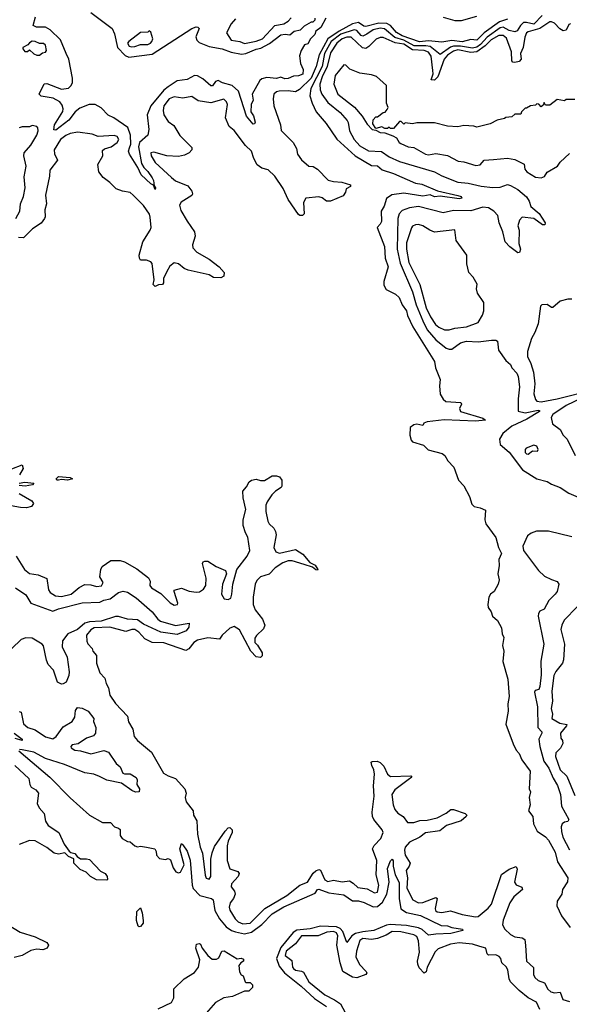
# Model space of a CAD drawing. Extents: x 2494106 to 2685573, y 758056 to 915185.
# Tile 68 of 256: x 2519989 to 2523747, y 870931 to 877665. Entities that reach past the tile are written whole.
import ezdxf

# ---------------------------------------------------------------- set-up
doc = ezdxf.new("R2010")
doc.units = 0

msp = doc.modelspace()

# ---------------------------------------------------------------- linework, layer by layer
at = {"layer": '0CON05XD'}
for points in [[(2523325, 877669.4), (2523269.7, 877650.3), (2523164.4, 877575.6), (2523115, 877525.5), (2523075, 877530.7), (2523015, 877513.7), (2522945, 877522.4), (2522875, 877511.9), (2522785, 877521.2), (2522722.8, 877512.8), (2522605.4, 877555), (2522565, 877577.3), (2522525, 877625.3), (2522498.4, 877638.4), (2522445, 877640.6), (2522355, 877618.4), (2522341.5, 877621.5), (2522305, 877647), (2522265, 877637), (2522172.5, 877587.5), (2522096.7, 877533.3), (2522035.6, 877425), (2522016, 877345), (2521981.7, 877265), (2521902.7, 877187.3), (2521875, 877171.1), (2521825, 877178.1), (2521763.3, 877176.7), (2521745, 877171.2), (2521726.7, 877155), (2521722, 877125), (2521727, 877077), (2521773.3, 876945), (2521777, 876907), (2521858, 876825), (2521882.5, 876785), (2521889.2, 876745), (2521915, 876705.8), (2521965, 876664), (2521995, 876662), (2522025, 876644), (2522097.3, 876567.3), (2522135, 876558.1), (2522192.5, 876555), (2522250, 876535), (2522250, 876525), (2522221.7, 876508.3), (2522216.7, 876485), (2522200.5, 876459.5), (2522115, 876424.3), (2522087.5, 876425), (2522057.4, 876447.4), (2522035, 876454.4), (2521944.4, 876445.6), (2521930.6, 876415), (2521933.3, 876336.7), (2521923, 876327), (2521905, 876326.7), (2521895, 876333.3), (2521825.8, 876435.8), (2521790.3, 876510.3), (2521734.6, 876594.6), (2521688.3, 876638.3), (2521645, 876650), (2521611.9, 876671.9), (2521588.8, 876715), (2521574, 876765), (2521532, 876805), (2521456.4, 876906.4), (2521421.2, 876935), (2521396.2, 876995), (2521409.2, 877085), (2521404, 877104), (2521385, 877122.5), (2521295, 877096.2), (2521209.2, 877109.2), (2521165, 877140), (2521105, 877128), (2521045, 877137.8), (2521011.4, 877125), (2520974.4, 877075), (2520969.2, 877045), (2520975, 877013.8), (2521005, 876970), (2521042.3, 876942.3), (2521085, 876873.3), (2521165, 876790), (2521166.7, 876775), (2521147.5, 876755), (2521115, 876738.8), (2521075, 876728.8), (2520995, 876733.1), (2520905, 876760), (2520886.2, 876755), (2520886.7, 876735), (2520915, 876688.6), (2521026.6, 876586.6), (2521055, 876564.2), (2521139.2, 876529.2), (2521165, 876492.5), (2521170, 876475), (2521165, 876462.5), (2521092.7, 876417.3), (2521082.3, 876397.7), (2521089.7, 876359.7), (2521135, 876286.2), (2521184, 876215), (2521188.8, 876185), (2521171.2, 876125), (2521173.8, 876105), (2521200, 876075), (2521285, 876026.7), (2521353.3, 875975), (2521386.7, 875935), (2521385, 875910), (2521365, 875900), (2521315, 875902.5), (2521285, 875919.2), (2521141.7, 875951.7), (2521114.5, 875964.5), (2521075, 875996), (2521045, 876001.2), (2521015, 875978.8), (2520995, 875943.3), (2520973.3, 875895), (2520973.3, 875865), (2520966.4, 875853.6), (2520938.3, 875851.7), (2520915, 875840), (2520902.5, 875855), (2520907.5, 875885), (2520895, 875997.5), (2520885, 876008.8), (2520855, 876021.2), (2520815, 876020), (2520807.5, 876035), (2520806.7, 876055), (2520831.2, 876145), (2520882, 876225), (2520888.6, 876245), (2520882, 876315), (2520876, 876335), (2520836, 876395), (2520765.8, 876465.8), (2520745, 876483.8), (2520691.7, 876491.7), (2520647.7, 876507.7), (2520605, 876551.2), (2520560, 876585), (2520530, 876625), (2520522.5, 876675), (2520556.4, 876733.6), (2520555, 876770), (2520568.3, 876781.7), (2520615, 876796.7), (2520656.2, 876825), (2520665.8, 876845), (2520655, 876866.2), (2520635, 876873.8), (2520525, 876866.7), (2520485, 876882), (2520385.6, 876895.6), (2520335, 876886.4), (2520305, 876873.5), (2520267.1, 876845), (2520224.4, 876775), (2520227.7, 876747.7), (2520246.7, 876705), (2520194.4, 876635), (2520193.1, 876595), (2520164.4, 876465), (2520171.2, 876405), (2520161.2, 876365), (2520163, 876317), (2520157.5, 876305), (2520135, 876273.3), (2520076.1, 876233.9), (2520015, 876172.5), (2519980, 876175)], [(2522082.5, 877675), (2522048.3, 877611.7), (2522015, 877587.5), (2522006.7, 877565), (2521976.4, 877533.6), (2521959.3, 877500.7), (2521937, 877493), (2521912.5, 877455), (2521903, 877417), (2521910, 877365), (2521926.7, 877325), (2521925, 877292.5), (2521895, 877281.2), (2521860.7, 877279.3), (2521825, 877262), (2521801.7, 877261.7), (2521775, 877272.5), (2521745, 877264), (2521678.8, 877268.8), (2521645, 877260), (2521630.3, 877249.7), (2521577.8, 877155), (2521585.6, 877115), (2521571.9, 877085), (2521568.8, 877035), (2521587.7, 877007.7), (2521598.8, 876965), (2521595, 876952.5), (2521585, 876950), (2521538.8, 877005), (2521486.1, 877176.1), (2521441.4, 877215), (2521375, 877233.2), (2521345, 877249.6), (2521326.9, 877243.1), (2521307.2, 877212.8), (2521295, 877211.9), (2521241.5, 877261.5), (2521205, 877281.5), (2521185, 877282.9), (2521135, 877255.4), (2521065, 877246.8), (2521005, 877207.1), (2520975, 877182.7), (2520885.5, 877075), (2520861.2, 877015), (2520870.8, 876915), (2520864.2, 876875.8), (2520808.9, 876825), (2520800.5, 876795), (2520822, 876682), (2520836.9, 876655), (2520865, 876626.9), (2520895, 876583.8), (2520904.2, 876565), (2520908.3, 876528.3), (2520918, 876515), (2520915, 876503.3), (2520903, 876533), (2520885, 876542), (2520820, 876605), (2520797.1, 876655), (2520739.5, 876745), (2520733.5, 876765), (2520740.3, 876789.7), (2520748.9, 876815), (2520746.2, 876875), (2520728.5, 876928.5), (2520632.9, 876995), (2520592.9, 877012.9), (2520545, 877062.7), (2520505, 877084.6), (2520464.7, 877085.3), (2520400.4, 877059.6), (2520368.9, 877035), (2520325, 876978.9), (2520235, 876910.6), (2520222.2, 876912.2), (2520225.7, 876945), (2520283.1, 877036.9), (2520286.4, 877055), (2520279.5, 877079.5), (2520263.1, 877103.1), (2520218.6, 877128.6), (2520135, 877141.4), (2520121.2, 877155), (2520155, 877226.7), (2520175, 877228), (2520275, 877190.9), (2520322.2, 877197.8), (2520341.5, 877215), (2520350.4, 877235), (2520349.2, 877265), (2520325.3, 877395), (2520306.2, 877433.8), (2520267.5, 877527.5), (2520197.7, 877595), (2520165, 877613.4), (2520103.8, 877613.8), (2520082, 877625), (2520097.1, 877685)], [(2520475, 877714.6), (2520621.2, 877605), (2520638.1, 877568.1), (2520658, 877475), (2520711.1, 877421.1), (2520735, 877408.6), (2520895, 877428.7), (2521166.2, 877605), (2521195, 877615.6), (2521207.5, 877615), (2521216, 877605), (2521192.9, 877547.1), (2521199.5, 877525), (2521215, 877509.1), (2521285, 877481.8), (2521373.3, 877465), (2521435, 877443.1), (2521505, 877429.5), (2521535, 877433.5), (2521605, 877463.8), (2521638.6, 877471.4), (2521696.6, 877503.4), (2521775, 877562.5), (2521805, 877567.1), (2521835, 877562.5), (2521865, 877587.5), (2521910, 877595), (2521937, 877623), (2521985, 877650), (2521995, 877650), (2522010, 877665), (2522010, 877675)], [(2521465, 877670), (2521435, 877637.5), (2521403.8, 877575), (2521433.8, 877525), (2521495, 877515.8), (2521525, 877503.1), (2521605, 877517.3), (2521650, 877535), (2521732.5, 877625), (2521795, 877637.7), (2521824.4, 877655), (2521845, 877677.1)], [(2523561.5, 877695), (2523505.6, 877634.4), (2523455, 877646.4), (2523434.8, 877645.2), (2523413.8, 877626.2), (2523389.9, 877590.1), (2523375, 877581.6), (2523335, 877591.8), (2523295.8, 877615), (2523275, 877609.1), (2523185, 877545.2), (2523140.2, 877495), (2523115, 877477.6), (2523085, 877470.8), (2523003.8, 877485), (2522955, 877484.6), (2522935, 877476.7), (2522865, 877426.6), (2522795, 877481.6), (2522767.3, 877487.3), (2522686.5, 877486.5), (2522615.6, 877525.6), (2522555, 877542.8), (2522483.8, 877603.8), (2522455, 877607.1), (2522405.7, 877595), (2522363.6, 877566.4), (2522335, 877553.1), (2522325, 877556.2), (2522295, 877591.5), (2522275, 877596.9), (2522185, 877566.9), (2522117.7, 877515), (2522073.4, 877435), (2522057, 877345), (2521980.3, 877195), (2521971.9, 877145), (2521988.6, 877095), (2522015.7, 877035.7), (2522083.8, 876955), (2522158, 876848), (2522283.1, 876733.1), (2522395, 876668.6), (2522435, 876665.7), (2522468.1, 876638.1), (2522545, 876612.2), (2522695, 876547.7), (2522739.5, 876540.5), (2522845, 876493.8), (2522985, 876463.3), (2523006.7, 876455), (2523012.5, 876445), (2522995, 876440), (2522865, 876457.5), (2522825, 876452.9), (2522795, 876467.5), (2522745, 876458.4), (2522615, 876478.2), (2522532.7, 876467.3), (2522497, 876443), (2522480.3, 876389.7), (2522460, 876355), (2522464, 876285), (2522455, 876266.7), (2522432.5, 876245), (2522483.1, 876115), (2522488.1, 876035), (2522508.6, 875975), (2522479.6, 875875), (2522479.2, 875849.2), (2522495, 875820.4), (2522558.2, 875788.2), (2522584.2, 875765), (2522604, 875715), (2522635, 875673.3), (2522641.7, 875641.7), (2522676.7, 875565), (2522825, 875327.5), (2522832, 875285), (2522863.3, 875205), (2522858.8, 875161.2), (2522864, 875105), (2522885, 875070), (2522903.6, 875053.6), (2523005, 875047.5), (2523010, 875035), (2522997.5, 875005), (2523002.5, 874985), (2523155, 874939.1), (2523173.8, 874925), (2523105, 874919.3), (2522891.2, 874928.8), (2522775, 874913.8), (2522752.5, 874905), (2522745, 874890), (2522705, 874898.8), (2522685, 874893.3), (2522660, 874875), (2522657.5, 874822.5), (2522665, 874790), (2522675, 874777.5), (2522750, 874755), (2522783, 874723), (2522877.9, 874697.9), (2522896.2, 874685), (2522917.7, 874647.7), (2522957.5, 874605), (2522990, 874515), (2523026.1, 874476.1), (2523063.8, 874405), (2523081.2, 874351.2), (2523097.5, 874335), (2523137.3, 874327.3), (2523175, 874310), (2523168.8, 874245), (2523175.9, 874215.9), (2523245, 874122.5), (2523263.3, 874055), (2523283.3, 874015), (2523266.1, 873973.9), (2523268.3, 873931.7), (2523258, 873875), (2523268, 873835), (2523261.2, 873805), (2523232.5, 873755), (2523207.5, 873735), (2523197.5, 873715), (2523190, 873665), (2523192.5, 873645), (2523212.5, 873615), (2523222.5, 873585), (2523256.4, 873556.4), (2523282.5, 873505), (2523287.5, 873465), (2523299.3, 873439.3), (2523290, 873385), (2523300, 873345), (2523292, 873275), (2523328, 873155), (2523336.7, 873035), (2523326.2, 872985), (2523328.8, 872935), (2523314.3, 872845.7), (2523362.9, 872712.9), (2523385, 872670), (2523405, 872646.7), (2523422.4, 872602.4), (2523478.8, 872525), (2523472.5, 872405), (2523482.5, 872385), (2523473.8, 872345), (2523480, 872295), (2523468.8, 872255), (2523497.5, 872215), (2523502.5, 872165), (2523527.5, 872115), (2523585.6, 872075.6), (2523605, 872053.3), (2523651.7, 871971.7), (2523665.8, 871905.8), (2523738, 871795), (2523735, 871767.5), (2523700, 871715), (2523696.7, 871685), (2523663.3, 871635), (2523662.5, 871605), (2523693.3, 871535), (2523752.5, 871455)], [(2522885, 877681.8), (2522965, 877659.4), (2523010.8, 877659.2), (2523115, 877688.9)], [(2520755, 877478.8), (2520775, 877482.5), (2520813.9, 877496.1), (2520865, 877496.7), (2520882.5, 877505), (2520892.5, 877515), (2520898.8, 877535), (2520885, 877580), (2520875, 877590), (2520865, 877580), (2520815, 877577.5), (2520735, 877516.7), (2520726.7, 877505), (2520736.7, 877485), (2520755, 877478.8)], [(2523755, 877637.5), (2523745, 877631.9), (2523726.8, 877593.2), (2523705, 877589.2), (2523682.5, 877602.5), (2523645, 877640.9), (2523625, 877650.5), (2523615, 877649.5), (2523545.5, 877604.5), (2523465, 877583.1), (2523455.3, 877574.7), (2523443.2, 877545), (2523430.9, 877475), (2523414.4, 877435), (2523417.8, 877395), (2523405, 877379.6), (2523375, 877372.7), (2523360, 877375), (2523353.6, 877383.6), (2523351.5, 877445), (2523317.8, 877537.8), (2523295, 877557.9), (2523265, 877556.5), (2523213.2, 877526.8), (2523172.9, 877487.1), (2523115, 877446.4), (2523075, 877441.2), (2522985, 877458.3), (2522955, 877451), (2522915, 877422.7), (2522890.9, 877395), (2522849.3, 877275), (2522825, 877251.7), (2522803.5, 877255), (2522815.9, 877294.1), (2522813.3, 877316.7), (2522801.9, 877415), (2522783.5, 877443.5), (2522755, 877454.5), (2522675, 877458.4), (2522615, 877498.6), (2522557.3, 877507.3), (2522475, 877542.5), (2522455, 877543.1), (2522427.2, 877532.8), (2522377, 877483), (2522355, 877468.9), (2522332.7, 877472.7), (2522254.6, 877544.6), (2522225, 877544.6), (2522195, 877534.7), (2522157.3, 877505), (2522115, 877437.5), (2522092.1, 877345), (2522056.5, 877275), (2522041.6, 877225), (2522044.6, 877185.4), (2522054.8, 877154.8), (2522095, 877097.8), (2522180.1, 877030.1), (2522228.1, 876975), (2522235, 876962.5), (2522243.6, 876905), (2522276.2, 876845), (2522315, 876803.5), (2522375, 876768.2), (2522463.8, 876763.8), (2522515, 876727.5), (2522585, 876694.6), (2522826.2, 876625), (2522875, 876598.1), (2522985, 876554.5), (2523055, 876547.5), (2523145, 876526.7), (2523223.6, 876516.4), (2523275, 876519.4), (2523325, 876537.1), (2523345, 876532), (2523395, 876503.8), (2523453.9, 876453.9), (2523473.3, 876425), (2523485, 876387.5), (2523540.2, 876340.2), (2523582.9, 876275), (2523578.9, 876261.1), (2523565, 876262.5), (2523505.3, 876305.3), (2523424.3, 876315.7), (2523406.7, 876295), (2523396.2, 876255), (2523405, 876226.7), (2523402.5, 876135), (2523414, 876095), (2523406.8, 876073.2), (2523395, 876071.2), (2523341.1, 876111.1), (2523307.8, 876145), (2523292.5, 876215), (2523268.6, 876275), (2523257.8, 876325), (2523232.2, 876355), (2523195, 876378.5), (2523156.3, 876383.7), (2523075, 876357.1), (2522955, 876360), (2522884.5, 876344.5), (2522715, 876386.5), (2522655, 876378.9), (2522605, 876360), (2522583.4, 876336.6), (2522573.6, 876305), (2522569.1, 876095), (2522590.7, 876000.7), (2522675.5, 875804.5), (2522699.7, 875715), (2522744.8, 875604.8), (2522776.2, 875545), (2522835, 875474.5), (2522905, 875419.4), (2522925, 875411.4), (2522945, 875412), (2523003.3, 875455), (2523045, 875465.8), (2523125, 875461.4), (2523215, 875473.3), (2523245, 875472.5), (2523256.1, 875466.1), (2523262.5, 875405), (2523313.3, 875335), (2523345, 875307.5), (2523353.8, 875285), (2523387.9, 875247.9), (2523398.6, 875225), (2523407.5, 875155), (2523398.3, 875071.7), (2523397.3, 874987.3), (2523445, 874975.8), (2523534, 874994), (2523543, 874993), (2523544, 874985), (2523457.2, 874932.8), (2523353.3, 874885), (2523292.5, 874835), (2523270, 874795), (2523275, 874760), (2523336.4, 874706.4), (2523426.1, 874586.1), (2523525, 874523.8), (2523595, 874505.8), (2523625, 874487.5), (2523685, 874465.7), (2523745, 874427.5), (2523886.7, 874365)], [(2520125, 877422.5), (2520145, 877437.5), (2520165, 877442.5), (2520172.5, 877455), (2520165, 877490), (2520151.7, 877501.7), (2520125, 877502.5), (2520095, 877516.7), (2520075, 877518.8), (2520055, 877506.7), (2520045, 877492.5), (2520010, 877475), (2520010, 877465), (2520025, 877447.5), (2520041.7, 877448.3), (2520055, 877460), (2520085, 877432.5), (2520105, 877422.5), (2520125, 877422.5)], [(2523785, 877120), (2523725, 877120), (2523715, 877110), (2523665, 877120), (2523615, 877080), (2523585, 877080), (2523575, 877100), (2523568.3, 877081.7), (2523555, 877070), (2523538.3, 877088.3), (2523525, 877090), (2523515, 877080), (2523483, 877077), (2523455, 877060), (2523445, 877060), (2523420, 877035), (2523415, 877020), (2523375, 877020), (2523355, 877000), (2523313, 876997), (2523305, 876990), (2523253, 876977), (2523207, 876953), (2523115, 876930), (2523095, 876937.5), (2523025, 876942), (2522985, 876932), (2522915, 876937.5), (2522825, 876960), (2522705, 876960), (2522675, 876953.3), (2522625, 876960), (2522615, 876950), (2522598.3, 876968.3), (2522585, 876970), (2522545, 876920), (2522525, 876920), (2522515, 876930), (2522505, 876920), (2522485, 876920), (2522465, 876932.5), (2522425, 876920), (2522403, 876953), (2522405, 876980), (2522425, 877000), (2522435, 877000), (2522475, 877030), (2522488.3, 877031.7), (2522501.7, 877051.7), (2522507.5, 877065), (2522497.5, 877095), (2522497.5, 877215), (2522427.7, 877277.7), (2522395, 877288.8), (2522315, 877298.8), (2522247.5, 877327.5), (2522220, 877355), (2522205, 877357.5), (2522145, 877282.5), (2522136, 877225), (2522164.2, 877155), (2522278, 877068), (2522330.8, 877005), (2522365, 876950), (2522400, 876915), (2522425, 876910), (2522455, 876893.8), (2522485, 876892.5), (2522540.7, 876870.7), (2522565, 876857.5), (2522583.3, 876825), (2522595, 876817.5), (2522645, 876796.2), (2522685, 876790), (2522765, 876746), (2522785, 876742), (2522835, 876749.2), (2522915, 876736), (2522988.3, 876698.3), (2523025, 876694), (2523108.3, 876668.3), (2523136.6, 876673.4), (2523165, 876703.3), (2523229.3, 876709.3), (2523325, 876718.8), (2523375, 876710), (2523438, 876678), (2523443.6, 876643.6), (2523456.7, 876625), (2523515, 876587.5), (2523555, 876582.9)], [(2519963.3, 876305), (2519988.8, 876355), (2519994.2, 876405), (2520014.2, 876455), (2520025.7, 876514.3), (2520018.8, 876591.2), (2520033, 876663), (2520017.5, 876735), (2520019.2, 876755), (2520065, 876807.5), (2520105, 876876), (2520115.5, 876905), (2520112.5, 876925), (2520105, 876935.8), (2520075, 876940.8), (2520055, 876932.9), (2520005, 876932.9), (2519985, 876925.8)], [(2523555, 876582.9), (2523577.8, 876592.2), (2523595, 876622.5), (2523666.4, 876663.6), (2523685, 876690), (2523749.3, 876750.7)], [(2522893, 875543), (2522925, 875543.5), (2522965, 875555.6), (2523044.6, 875565.4), (2523125, 875594.4), (2523153.8, 875645), (2523162.5, 875675), (2523161.7, 875731.7), (2523120, 875795), (2523113.3, 875825), (2523116.4, 875856.4), (2523090, 875905), (2523060, 875935), (2523046.7, 875995), (2523046.7, 876055), (2522972.5, 876155), (2522965, 876227.5), (2522825, 876212.5), (2522792.5, 876225), (2522745, 876255.8), (2522715, 876264), (2522695, 876262), (2522675.9, 876254.1), (2522668.3, 876241.7), (2522635, 876140), (2522633.3, 876095), (2522650, 876005), (2522724.7, 875855), (2522767.6, 875695), (2522797.5, 875632.5), (2522831.2, 875581.2), (2522855, 875561.9), (2522893, 875543)], [(2523765, 875753.3), (2523736.4, 875753.6), (2523685, 875740), (2523635, 875697.5), (2523625, 875697.5), (2523595, 875716.7), (2523560, 875715), (2523550, 875705), (2523534, 875585), (2523512.5, 875525), (2523488.8, 875485), (2523460.5, 875395), (2523462.2, 875362.2), (2523484.6, 875314.6), (2523503.4, 875253.4), (2523510.8, 875175), (2523505.4, 875105.4), (2523515, 875066.7), (2523525, 875055.8), (2523555, 875052), (2523665, 875073.1), (2523916.7, 875135)], [(2523825.6, 875075), (2523725, 875027.5), (2523634.3, 874965), (2523623.9, 874943.9), (2523631.7, 874901.7), (2523685, 874862.5), (2523705, 874822.5), (2523732.5, 874795), (2523787.5, 874685)], [(2523465, 874694.6), (2523494.5, 874715.5), (2523530, 874715), (2523534.2, 874725), (2523525, 874748.6), (2523505, 874755.5), (2523451.4, 874735), (2523444.4, 874725), (2523445.8, 874705), (2523454.7, 874694.7), (2523465, 874694.6)], [(2519935, 874593.3), (2520005, 874620), (2520012.5, 874595), (2519987.3, 874552.7)], [(2519964.2, 873995), (2520020.8, 873905), (2520055, 873877.1), (2520115, 873869.2), (2520173.3, 873843.3), (2520185.8, 873765.8), (2520197, 873747), (2520234.5, 873724.5), (2520275, 873719.5), (2520340, 873735), (2520395, 873780.8), (2520435, 873802.5), (2520475, 873800.8), (2520515, 873787.5), (2520547.4, 873792.6), (2520558.8, 873815), (2520536.7, 873855), (2520543.3, 873905), (2520553.3, 873925), (2520613, 873967), (2520676.8, 873966.8), (2520705, 873957.5), (2520789.7, 873909.7), (2520868.8, 873848.8), (2520881.2, 873825), (2520878.8, 873795), (2520890.3, 873780.3), (2520955, 873740), (2521016.8, 873676.8), (2521045, 873660), (2521067.5, 873665), (2521071.2, 873675), (2521044.2, 873755), (2521046.1, 873763.9), (2521095, 873776.7), (2521147.3, 873757.3), (2521195, 873749.2), (2521218.7, 873751.3), (2521245, 873770), (2521260.8, 873795), (2521264.2, 873845), (2521240, 873945), (2521243.6, 873956.4), (2521255, 873962.5), (2521275, 873962.5), (2521332.5, 873925), (2521397.3, 873897.3), (2521403.8, 873875), (2521376, 873805), (2521368.6, 873735), (2521386.7, 873705), (2521415, 873698.6), (2521431.9, 873708.1), (2521440.6, 873735), (2521445.6, 873804.4), (2521474, 873905), (2521544.2, 873995), (2521562.9, 874035), (2521549.4, 874125), (2521532, 874155), (2521516.2, 874205), (2521516, 874245), (2521536.2, 874315), (2521517.5, 874395), (2521515, 874440), (2521540.7, 874469.3), (2521557.5, 874505), (2521575, 874516.7), (2521605, 874523.3), (2521635, 874513.3), (2521663, 874513), (2521715, 874544.4), (2521744.4, 874544.4), (2521765, 874537.5), (2521782.5, 874515), (2521780.8, 874475), (2521775.8, 874465), (2521739.1, 874440.9), (2521713.3, 874415), (2521681.5, 874368.5), (2521672.5, 874345)], [(2519985, 874496.2), (2520025, 874502.5), (2520086, 874495), (2520076.7, 874483.3), (2520025.4, 874474.6), (2519985, 874478.8)], [(2520255, 874514.6), (2520242.5, 874515), (2520238.9, 874525), (2520255, 874540.5), (2520333.3, 874535), (2520350, 874525), (2520315, 874516.2), (2520275, 874519.6), (2520255, 874514.6)], [(2519985.6, 874425.6), (2520072.5, 874375), (2520082.5, 874355), (2520070, 874335), (2520035, 874326.7), (2519995, 874328), (2519905.7, 874344.3)], [(2521672.5, 874345), (2521672.1, 874302.1), (2521685.6, 874235), (2521695, 874216), (2521726.8, 874186.8), (2521739.2, 874165), (2521742.3, 874142.3), (2521727.1, 874055), (2521740, 874025), (2521765, 874017.1), (2521875, 874041.2), (2521925, 874010), (2521973.3, 873953.3), (2522010, 873935), (2522027.5, 873905), (2522025, 873900), (2522015, 873902.5), (2521990.7, 873920.7), (2521935, 873940), (2521853.2, 873963.2), (2521825, 873963.5), (2521789.2, 873950.8), (2521735, 873916.5), (2521695, 873872), (2521636.1, 873853.9), (2521609.8, 873830.2), (2521599.5, 873805), (2521584.5, 873715), (2521585.6, 873665), (2521599.8, 873629.8), (2521650, 873565), (2521664.2, 873525), (2521655, 873498), (2521607.3, 873452.7), (2521597.5, 873435), (2521596.7, 873405), (2521615, 873386.7), (2521646.4, 873333.6), (2521646.7, 873315), (2521635, 873302.5), (2521606.7, 873306.7), (2521568.8, 873345), (2521491.5, 873491.5), (2521455, 873514.4), (2521425, 873504.3), (2521372.9, 873455), (2521355, 873428.8), (2521275, 873438.1), (2521205, 873421.4), (2521179.2, 873405), (2521145, 873362.5), (2521125, 873350.8), (2520975, 873403.2), (2520893.8, 873405), (2520845, 873431.1), (2520804.4, 873475), (2520775, 873494.5), (2520755, 873494.5), (2520715, 873481.5), (2520605, 873510), (2520497.5, 873505), (2520475, 873492.2), (2520445.7, 873455), (2520447.5, 873415), (2520455, 873396.7), (2520483.3, 873365), (2520490, 873345), (2520515, 873316.2), (2520514.4, 873265), (2520537.2, 873197.2), (2520570.9, 873160.9), (2520580, 873125), (2520597.1, 873095), (2520605.8, 873045), (2520645, 872988), (2520725, 872902.5), (2520732.7, 872862.7), (2520762.1, 872812.1), (2520772.1, 872762.1), (2520794.5, 872734.5), (2520889.5, 872655), (2520971.8, 872511.8), (2521003.4, 872493.4), (2521055, 872475.8), (2521118.8, 872405), (2521128, 872375), (2521121.4, 872345), (2521127.5, 872315), (2521174.2, 872255), (2521176.9, 872225), (2521200, 872185), (2521205.5, 872095), (2521223.5, 872005), (2521238.1, 871965), (2521256, 871815), (2521265, 871793.3), (2521285, 871786.7), (2521296.9, 871805), (2521296.8, 871923.2), (2521305, 871967.5), (2521319.8, 872010.2), (2521394.4, 872115.6), (2521415, 872137.5), (2521425, 872140), (2521442.5, 872125), (2521441.2, 872105), (2521413.6, 872046.4), (2521406.9, 872015), (2521408.1, 871915), (2521425, 871857.5), (2521479.4, 871839.4), (2521489.2, 871825), (2521481.9, 871805), (2521436.9, 871755), (2521435.8, 871735), (2521457.5, 871705), (2521462.9, 871685), (2521450, 871655), (2521427.5, 871625), (2521421.4, 871595), (2521425.7, 871575), (2521461.9, 871515), (2521482.9, 871495), (2521515, 871480.4), (2521565, 871485.4), (2521664.8, 871585.2), (2521814.8, 871675.2), (2521905, 871744.5), (2521957.1, 871765), (2521995, 871826.7), (2522015, 871844.5), (2522035, 871851.9), (2522045, 871848.6), (2522065, 871806.7), (2522075, 871781.9), (2522095, 871770), (2522135, 871780), (2522195, 871767.8), (2522244.4, 871774.4), (2522270.2, 871760.2), (2522300.4, 871730.4), (2522365, 871719.6), (2522415, 871692.2), (2522435, 871698), (2522445.3, 871745), (2522426.6, 871816.6), (2522431.1, 871915), (2522400.6, 871995), (2522413, 872017), (2522458.9, 872065), (2522474.5, 872105), (2522467.9, 872125), (2522410.8, 872195), (2522401.4, 872215), (2522398.6, 872245), (2522413.8, 872355), (2522408.8, 872425), (2522414.5, 872504.5), (2522410.8, 872535), (2522396.2, 872565), (2522393.3, 872586.7), (2522398.3, 872591.7), (2522433, 872593), (2522455, 872583.8), (2522478.7, 872558.7), (2522504.6, 872504.6), (2522525, 872488.6), (2522662.5, 872492.5), (2522670, 872485), (2522644.3, 872465.7), (2522553.3, 872396.7), (2522534.5, 872365), (2522543.6, 872295), (2522555, 872262), (2522575, 872238.6), (2522612, 872215), (2522640, 872175), (2522685, 872173.5), (2522725, 872187.8), (2522775, 872190.6), (2522843.6, 872206.4), (2522905, 872238), (2522937, 872263), (2522955, 872263.3), (2523035, 872236.7), (2523046.7, 872225), (2523042.5, 872215), (2523007.5, 872185), (2522907, 872153), (2522861.7, 872118.3), (2522765, 872104.5), (2522725.2, 872074.8), (2522655, 872039.6), (2522624.1, 872005), (2522619.7, 871985), (2522625, 871951.2), (2522658.1, 871895), (2522652.2, 871875), (2522631.5, 871845), (2522640.6, 871795), (2522635.7, 871725.7), (2522676.3, 871646.3), (2522715, 871625.4), (2522745, 871626.2), (2522835, 871661.2), (2522843.6, 871653.6), (2522830.4, 871585), (2522832.7, 871572.7), (2522843.1, 871563.1), (2522875, 871557.7), (2522935, 871570), (2523015, 871544.5), (2523105, 871529.5), (2523125, 871531.9), (2523192.1, 871587.9), (2523215.5, 871615), (2523282.6, 871817.4), (2523335, 871855.7), (2523385, 871872.5), (2523390, 871855), (2523372, 871765), (2523385, 871748.8), (2523422, 871732), (2523426.2, 871715), (2523368.1, 871665), (2523340.5, 871625), (2523294, 871506), (2523290.5, 871475), (2523306.5, 871445), (2523345, 871407.3), (2523375, 871392.9), (2523424.4, 871384.4), (2523443.8, 871375), (2523447.9, 871332.1), (2523455.7, 871225.7), (2523502.5, 871182.5), (2523503.1, 871135), (2523510.8, 871115), (2523533.6, 871093.6), (2523577.6, 871077.6), (2523600.8, 871035), (2523621.2, 871015), (2523645, 871008.9), (2523685, 871013.3), (2523703.4, 870963.4), (2523749.2, 870949.2)], [(2523765, 874128.8), (2523605, 874166.2), (2523523.9, 874166.1), (2523486.4, 874153.6), (2523462.5, 874135), (2523430, 874065), (2523434, 874035), (2523537.4, 873897.4), (2523578.1, 873858.1), (2523625, 873835.8), (2523663.6, 873823.6), (2523676.7, 873805), (2523663.3, 873755), (2523650, 873735), (2523608.3, 873691.7), (2523575, 873633.3), (2523545, 873618.8), (2523535.9, 873604.1), (2523534.4, 873585), (2523572, 873395), (2523553, 873277), (2523555.6, 873185), (2523545.5, 873104.5), (2523538, 873085), (2523513.1, 873076.9), (2523508.6, 873065), (2523529.4, 872965), (2523532.9, 872825), (2523559.2, 872795), (2523559.4, 872785), (2523538.6, 872745), (2523545.7, 872695), (2523573.1, 872593.1), (2523607.5, 872545), (2523637.4, 872477.4), (2523667.7, 872427.7), (2523687.8, 872365), (2523692.9, 872285), (2523744.4, 872195), (2523738.3, 872181.7), (2523714, 872176), (2523698.5, 872165), (2523691.1, 872145), (2523692.9, 872112.9), (2523703.9, 872075), (2523747.8, 871987.8)], [(2519959.7, 873779.7), (2520030.7, 873730.7), (2520065.3, 873675.3), (2520215, 873620), (2520255, 873635.3), (2520415, 873677.5), (2520537.9, 873682.1), (2520565, 873695.6), (2520607, 873703), (2520665, 873747.1), (2520695.9, 873755.9), (2520725, 873748.8), (2520785, 873711.4), (2520895.4, 873615.4), (2520932.5, 873565), (2520951.1, 873551.1), (2521055, 873522.5), (2521147.5, 873537.5), (2521145, 873510), (2521126.7, 873485), (2521065, 873459.4), (2520953.3, 873475), (2520835, 873531.8), (2520795, 873561.5), (2520725, 873565.6), (2520665, 873582.9), (2520645, 873582.1), (2520545, 873550.6), (2520465, 873547.7), (2520435, 873536.9), (2520385, 873494.6), (2520317.5, 873465), (2520282.4, 873417.6), (2520280, 873375), (2520314.2, 873305), (2520326.2, 873205), (2520325, 873180), (2520307.5, 873135), (2520285, 873122.5), (2520275, 873120), (2520247.5, 873135), (2520220.8, 873215), (2520182.9, 873255), (2520171.4, 873285), (2520152.4, 873382.4), (2520142.5, 873395), (2520075, 873435.4), (2520031.7, 873438.3), (2519999.2, 873425), (2519935.6, 873365)], [(2523801.1, 873648.9), (2523712.6, 873557.4), (2523695.7, 873525), (2523689.4, 873495), (2523713.8, 873395), (2523707.3, 873287.3), (2523700.8, 873265), (2523655, 873208), (2523640.9, 873179.1), (2523627.4, 873072.6), (2523632.7, 873005), (2523624.4, 872954.4), (2523632, 872915), (2523628, 872885), (2523683.1, 872853.1), (2523730, 872845), (2523728.1, 872835), (2523687.9, 872785), (2523688.3, 872751.7), (2523700, 872735), (2523704, 872715), (2523687.9, 872682.1), (2523655, 872651.2), (2523652.2, 872625), (2523684.5, 872535), (2523730, 872490), (2523785, 872358.8)], [(2519984, 872934), (2519999.7, 872929.7), (2520015, 872850), (2520044.6, 872824.6), (2520095, 872806.9), (2520165, 872760.6), (2520215, 872745.8), (2520237.4, 872762.6), (2520285, 872828.8), (2520346.7, 872865), (2520365.9, 872894.1), (2520370.7, 872939.3), (2520385, 872960), (2520415, 872956.7), (2520456.1, 872936.1), (2520496.2, 872885), (2520493.9, 872863.9), (2520510, 872825), (2520506.7, 872785), (2520493.6, 872766.4), (2520445, 872751.2), (2520388.1, 872711.9), (2520347.5, 872705), (2520338.8, 872695), (2520340, 872685), (2520365, 872669.2), (2520404.2, 872664.2), (2520475, 872643.8), (2520563.8, 872666.2), (2520596.1, 872656.1), (2520647.7, 872577.7), (2520676.7, 872555), (2520695, 872512.5), (2520705, 872506.7), (2520745, 872506), (2520785, 872482.5), (2520792.5, 872465), (2520790, 872435), (2520807.5, 872405), (2520806.4, 872383.6), (2520780.7, 872380.7), (2520755, 872392.5), (2520683.9, 872443.9), (2520585, 872464.2), (2520535, 872489.2), (2520495, 872504.3), (2520435, 872514.6), (2520295, 872570), (2520165, 872612.6), (2520085.8, 872655), (2520005, 872671.4), (2519987.5, 872672.5)], [(2519950, 872785), (2520006.2, 872745), (2520005.6, 872734.4), (2519958.6, 872748.6)], [(2519983.3, 872665), (2520195, 872483.8), (2520335, 872343.1), (2520465.8, 872225), (2520555, 872174.4), (2520610, 872175), (2520636.7, 872145), (2520665, 872135.8), (2520675, 872126.2), (2520676.9, 872085), (2520689.2, 872065), (2520725, 872044.2), (2520745, 872041.2), (2520775, 872013.8), (2520795, 872006.7), (2520815, 872013.3), (2520855.9, 872005.9), (2520913, 871993), (2520922.5, 871975), (2520925, 871950), (2520945, 871927.5), (2520985, 871920), (2521005, 871927.5), (2521019.3, 871919.3), (2521037.5, 871865), (2521057, 871837), (2521075, 871830), (2521087.5, 871835), (2521112.5, 871885), (2521083.3, 871995), (2521095, 872030), (2521105, 872022.5), (2521135, 871977.5), (2521155, 871917.5), (2521168.1, 871745), (2521175, 871723.8), (2521221.2, 871675), (2521300, 871655), (2521312.5, 871645), (2521322.6, 871572.6), (2521354.6, 871514.6), (2521400.8, 871460.8), (2521436.4, 871436.4), (2521465, 871426.2), (2521525, 871412.3), (2521575, 871424.6), (2521645, 871476.8), (2521715, 871549.1), (2521795, 871597.2), (2521973.8, 871675), (2522009.5, 871690.5), (2522025, 871716.2), (2522035, 871719.2), (2522102.9, 871692.9), (2522205, 871679.2), (2522265, 871639.2), (2522305, 871638.1), (2522345, 871628.1), (2522405, 871596.7), (2522435, 871600), (2522470.5, 871629.5), (2522498.8, 871685), (2522515.8, 871765), (2522505, 871860), (2522525, 871912.5), (2522535, 871922.5), (2522543, 871913), (2522543.3, 871875), (2522557.3, 871817.3), (2522582.9, 871762.9), (2522584.4, 871655), (2522594.5, 871584.5), (2522635, 871559.4), (2522728.7, 871538.7), (2522870, 871470), (2522915, 871466.7), (2522945, 871455.7), (2523017.5, 871445), (2523020, 871435), (2522937.5, 871415)], [(2519955.7, 872565), (2520051.2, 872475), (2520057.5, 872435), (2520067.5, 872415), (2520098.3, 872398.3), (2520117.5, 872375), (2520107.5, 872305), (2520122.5, 872275), (2520156.7, 872235), (2520164.1, 872184.1), (2520184.1, 872154.1), (2520256.7, 872105), (2520293.8, 872025), (2520327, 871977), (2520338.3, 871968.3), (2520365, 871962.5), (2520381.7, 871941.7), (2520405, 871926.7), (2520445, 871926.2), (2520465, 871920), (2520540.7, 871840.7), (2520572.5, 871825), (2520587.5, 871805), (2520590, 871785), (2520585, 871780), (2520515, 871782.5), (2520472.5, 871805), (2520443.6, 871833.6), (2520403.2, 871853.2), (2520360, 871895), (2520360, 871925), (2520321.7, 871941.7), (2520297, 871967), (2520255, 871957.5), (2520225, 871963.8), (2520175, 872003.8), (2520095, 872049.2), (2520055, 872050), (2519985, 872023.3)], [(2520805, 871460), (2520800, 871465), (2520787.5, 871505), (2520790, 871565), (2520815, 871590), (2520826.4, 871556.4), (2520832.5, 871505), (2520832.5, 871485), (2520815, 871462.5), (2520805, 871460)], [(2519870, 871500), (2519991.2, 871425), (2520095, 871391.2), (2520175, 871353.3), (2520186.2, 871335), (2520175.9, 871314.1), (2520147.3, 871302.7), (2520105, 871307.5), (2520065, 871298.9), (2520005, 871264.6), (2519950.1, 871249.9)], [(2522937.5, 871415), (2522835, 871410.9), (2522785, 871402.5), (2522741.9, 871441.9), (2522715, 871454.7), (2522635, 871469.6), (2522522.5, 871477.5), (2522497.1, 871472.9), (2522410, 871435), (2522335, 871427.3), (2522285.2, 871414.8), (2522261.1, 871398.9), (2522225, 871352.5), (2522197.7, 871427.7), (2522179.2, 871449.2), (2522155, 871461.2), (2522045, 871465.8), (2521975, 871447.6), (2521885, 871437.4), (2521859.1, 871420.9), (2521775, 871320), (2521745.2, 871245), (2521762.5, 871192.5), (2521799.6, 871145), (2521913.9, 871055), (2522005, 870970), (2522087.8, 870915)], [(2523545.8, 870895.8), (2523524, 870945), (2523466, 870975), (2523404.2, 871025), (2523344.3, 871085), (2523335.8, 871105), (2523326.6, 871166.6), (2523315, 871186.7), (2523285, 871213.3), (2523278.1, 871245), (2523268.3, 871258.3), (2523245, 871269.5), (2523195, 871266), (2523186, 871275), (2523175.5, 871315.5), (2523134.5, 871325.5), (2523085, 871341.2), (2522995, 871350.4), (2522935, 871342.8), (2522850.8, 871309.2), (2522830.4, 871289.6), (2522775.6, 871185), (2522768.3, 871151.7), (2522755, 871143.8), (2522720.2, 871180.2), (2522710.6, 871205), (2522708.9, 871225), (2522722.6, 871287.4), (2522715.8, 871365), (2522703.8, 871393.8), (2522685.2, 871405.2), (2522595.9, 871425.9), (2522535, 871428.6), (2522495, 871404.2), (2522435, 871381.1), (2522395, 871373.7), (2522335, 871381.2), (2522313.9, 871366.1), (2522290.9, 871295), (2522288.5, 871255), (2522311.9, 871201.9), (2522358.8, 871155), (2522363.3, 871145), (2522355.7, 871134.3), (2522295, 871111.1), (2522265, 871115.6), (2522199.4, 871155), (2522179.7, 871215), (2522157.6, 871335), (2522165, 871398.8), (2522155, 871418.7), (2522135, 871428.7), (2522089.2, 871425), (2522030, 871400), (2521915, 871399.4), (2521873.9, 871345), (2521811.5, 871295), (2521804.1, 871264.1), (2521850.2, 871230.2), (2521854.5, 871185), (2521860.6, 871175), (2521875, 871164.6), (2521915, 871158.2), (2521929.5, 871149.5), (2521965, 871085.5), (2522075, 870995.4), (2522142.1, 870962.1), (2522181.9, 870935), (2522215, 870873.8)], [(2520935, 870898.8), (2521026.6, 870943.4), (2521042, 870975), (2521043.9, 871036.1), (2521113.3, 871105), (2521185, 871149.2), (2521212.5, 871185), (2521220.8, 871235), (2521193.8, 871315), (2521197, 871343), (2521215, 871347.5), (2521225, 871342.5), (2521236.7, 871315), (2521274.4, 871264.4), (2521305, 871240), (2521335, 871240), (2521351.7, 871248.3), (2521370, 871295), (2521387, 871297), (2521475, 871242.5), (2521503, 871247), (2521519.3, 871239.3), (2521520, 871225), (2521500, 871215), (2521487.5, 871195), (2521493, 871153), (2521503.3, 871133.3), (2521517.5, 871125), (2521530, 871085), (2521535, 871080), (2521565, 871080), (2521580, 871065), (2521580, 871045), (2521555, 871020), (2521525, 871020), (2521445, 870984.2), (2521385, 870974.2), (2521326.8, 870943.2), (2521248.3, 870851.7)]]:
    msp.add_lwpolyline(points, dxfattribs=at)

doc.saveas('drawing.dxf')
